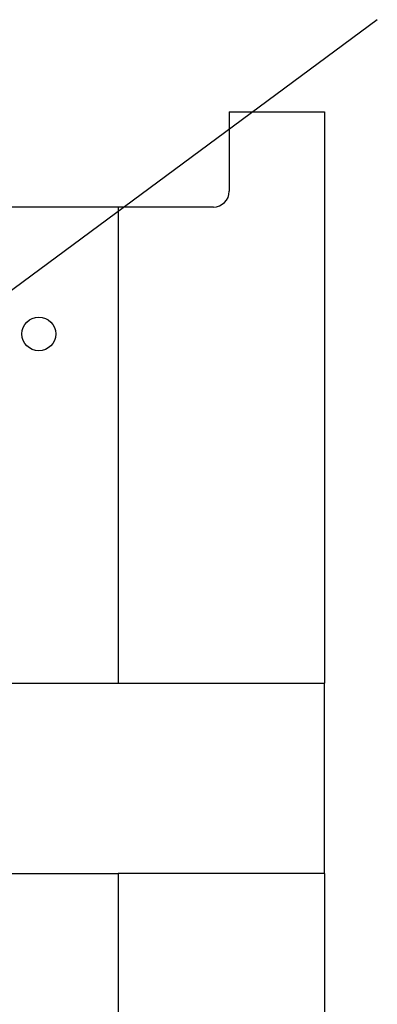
# Model space of a CAD drawing. Header units: inches. Extents: x 1802 to 2468, y -208 to -72.
# Tile 157 of 256: x 1923.84 to 1929.48, y -150.59 to -135.07. Entities that reach past the tile are written whole.
import ezdxf

# ---------------------------------------------------------------- set-up
doc = ezdxf.new("R2010")
doc.units = ezdxf.units.IN
doc.header["$LTSCALE"] = 0.5
doc.header["$MEASUREMENT"] = 0
doc.layers.add('SID-M-D', color=42, linetype='Continuous')
doc.layers.add('SID-M-S', color=105, linetype='Continuous')

msp = doc.modelspace()

# ---------------------------------------------------------------- linework, layer by layer
at = {"layer": 'SID-M-D'}
msp.add_line((1929.47862, -135.07226), (1895.86878, -159.93808), dxfattribs=at)
at = {"layer": 'SID-M-S'}
for p, q in [((1927.14644, -136.52387), (1927.14644, -137.77387)), ((1927.14644, -136.52387), (1928.64644, -136.52387)), ((1928.64644, -136.52387), (1928.64644, -145.52387)), ((1925.39644, -138.02387), (1923.14644, -138.02387)), ((1925.39644, -138.02387), (1925.39644, -145.52387)), ((1926.89644, -138.02387), (1925.39644, -138.02387)), ((1923.14644, -145.52387), (1925.39644, -145.52387)), ((1925.39644, -145.52387), (1928.64644, -145.52387)), ((1928.64644, -148.52387), (1928.64644, -145.52387)), ((1923.14644, -148.52387), (1925.39644, -148.52387)), ((1925.39644, -148.52387), (1925.39644, -155.02387)), ((1928.64644, -148.52387), (1925.39644, -148.52387)), ((1928.64644, -148.52387), (1928.64644, -156.52387))]:
    msp.add_line(p, q, dxfattribs=at)
msp.add_circle((1924.14644, -140.02387), 0.26565, dxfattribs=at)
msp.add_arc((1926.89644, -137.77387), 0.25, 270, 0, dxfattribs=at)

doc.saveas('drawing.dxf')
